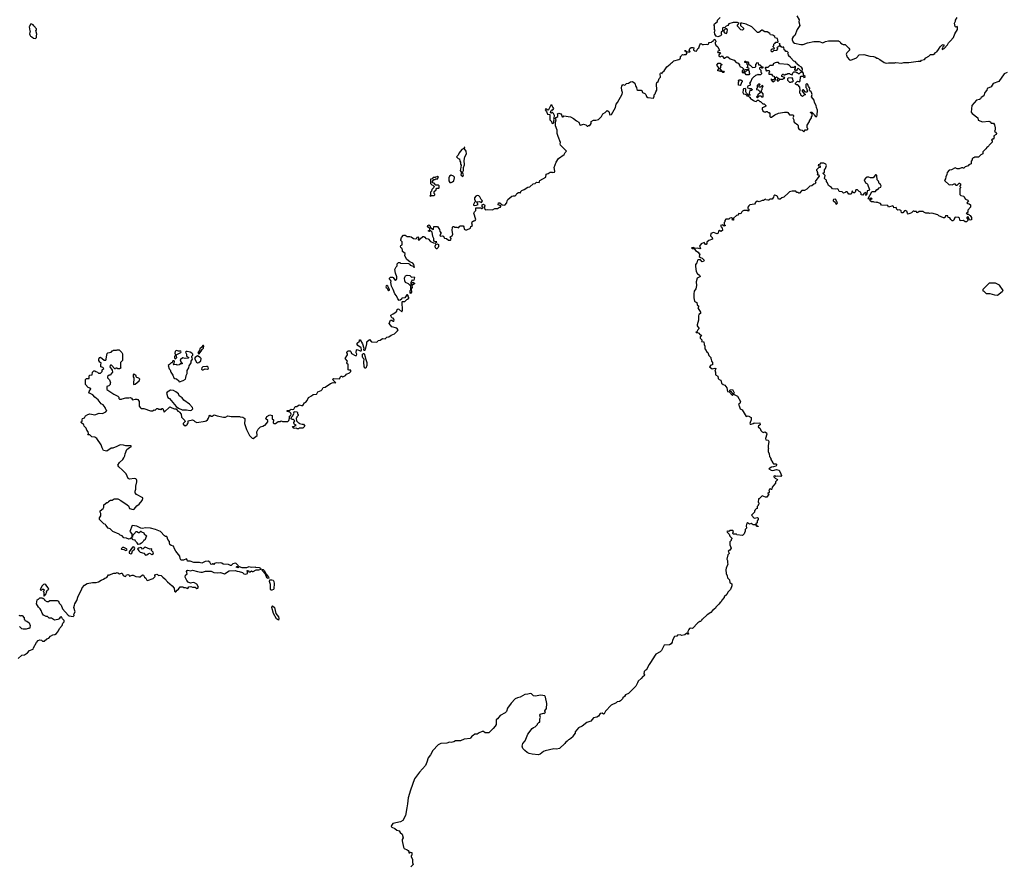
# Model space of a CAD drawing. Extents: x 2029826 to 2248070, y 228728 to 402406.
# Tile 65 of 256: x 2142719 to 2158637, y 257823 to 271501. Entities that reach past the tile are written whole.
import ezdxf

# ---------------------------------------------------------------- set-up
doc = ezdxf.new("R2010")
doc.units = 0

msp = doc.modelspace()

# ---------------------------------------------------------------- linework, layer by layer
at = {"layer": '0CON10XD'}
for points in [[(2142975, 271200), (2142990, 271215), (2142988, 271242), (2142998, 271265), (2142980, 271325), (2142990, 271335), (2142990, 271355), (2142945, 271400), (2142935, 271420), (2142915, 271430), (2142895, 271430), (2142878, 271392), (2142870, 271385), (2142883, 271323), (2142890, 271315), (2142880, 271275), (2142882, 271255), (2142894, 271234), (2142917, 271227), (2142942, 271202), (2142975, 271200)], [(2155520, 270325), (2155516, 270336), (2155493, 270353), (2155488, 270365), (2155492, 270395), (2155473, 270423), (2155462, 270455), (2155442, 270468), (2155430, 270455), (2155430, 270405), (2155440, 270395), (2155450, 270355), (2155460, 270345), (2155445, 270330), (2155425, 270330), (2155388, 270368), (2155382, 270368), (2155370, 270355), (2155370, 270345), (2155402, 270302), (2155418, 270298), (2155420, 270285), (2155392, 270278), (2155375, 270260), (2155365, 270270), (2155355, 270270), (2155348, 270298), (2155330, 270315), (2155330, 270345), (2155338, 270365), (2155332, 270412), (2155298, 270448), (2155275, 270450), (2155262, 270462), (2155260, 270475), (2155295, 270510), (2155325, 270500), (2155338, 270512), (2155340, 270575), (2155352, 270588), (2155385, 270590), (2155395, 270570), (2155420, 270575), (2155420, 270585), (2155390, 270605), (2155390, 270635), (2155370, 270665), (2155372, 270705), (2155358, 270735), (2155320, 270755), (2155290, 270785), (2155290, 270795), (2155275, 270800), (2155255, 270828), (2155235, 270830), (2155183, 270893), (2155150, 270915), (2155152, 270932), (2155140, 270955), (2155147, 270963), (2155145, 270970), (2155125, 270990), (2155105, 270990), (2155092, 271002), (2155080, 271015), (2155070, 271055), (2155055, 271058), (2155045, 271050), (2155032, 271062), (2155010, 271095), (2155005, 271120), (2155000, 271120), (2155000, 271085), (2154990, 271075), (2154990, 271065), (2154972, 271058), (2154960, 271045), (2154970, 271035), (2154970, 271025), (2154960, 271015), (2154958, 271002), (2154905, 271000), (2154888, 270982), (2154872, 270982), (2154870, 271015), (2154882, 271028), (2154915, 271030), (2154920, 271035), (2154918, 271048), (2154900, 271065), (2154900, 271075), (2154910, 271085), (2154912, 271108), (2154925, 271120), (2154935, 271120), (2154942, 271138), (2154975, 271140), (2154980, 271145), (2154970, 271195), (2154935, 271210), (2154925, 271230), (2154895, 271252), (2154857, 271257), (2154845, 271278), (2154805, 271307), (2154765, 271307), (2154725, 271331), (2154715, 271330), (2154670, 271295), (2154647, 271297), (2154556, 271386), (2154465, 271429), (2154395, 271447), (2154370, 271445), (2154370, 271405), (2154418, 271365), (2154419, 271351), (2154405, 271333), (2154375, 271340), (2154321, 271395), (2154322, 271415), (2154350, 271445), (2154326, 271456), (2154252, 271458), (2154184, 271436), (2154170, 271405), (2154143, 271397), (2154115, 271370), (2154092, 271378), (2154080, 271365), (2154080, 271315), (2154060, 271305), (2154060, 271275), (2154068, 271262), (2154047, 271243), (2154005, 271222), (2153977, 271237), (2153958, 271268), (2153952, 271305), (2153960, 271325), (2153950, 271345), (2153950, 271405), (2153942, 271415), (2153952, 271435), (2153998, 271472), (2154000, 271495), (2154042, 271538)], [(2155284, 271565), (2155318, 271498), (2155316, 271465), (2155330, 271405), (2155286, 271345), (2155250, 271245), (2155225, 271222), (2155208, 271195), (2155208, 271175), (2155226, 271136), (2155245, 271120), (2155345, 271098), (2155385, 271098), (2155454, 271126), (2155557, 271147), (2155645, 271147), (2155705, 271130), (2155745, 271148), (2155795, 271158), (2155955, 271158), (2155963, 271153), (2155975, 271150), (2155990, 271135), (2155990, 271125), (2156013, 271113), (2156033, 271103), (2156065, 271100), (2156125, 271040), (2156140, 271015), (2156090, 270965), (2156082, 270945), (2156094, 270894), (2156135, 270852), (2156155, 270848), (2156250, 270885), (2156288, 270932), (2156365, 270940), (2156465, 270912), (2156525, 270908), (2156555, 270898), (2156575, 270880), (2156585, 270880), (2156625, 270858), (2156695, 270808), (2156725, 270800), (2156765, 270807), (2156865, 270802), (2156885, 270808), (2156975, 270798), (2157015, 270810), (2157095, 270810), (2157245, 270832), (2157285, 270830), (2157300, 270845), (2157345, 270857), (2157366, 270884), (2157418, 270912), (2157445, 270938), (2157485, 270940), (2157512, 270955), (2157520, 270970), (2157546, 270984), (2157575, 271020), (2157598, 271065), (2157625, 271092), (2157649, 271099), (2157660, 271095), (2157662, 271085), (2157660, 271075), (2157642, 271065), (2157638, 271042), (2157630, 271035), (2157630, 271020), (2157665, 271038), (2157718, 271095), (2157734, 271126), (2157764, 271156), (2157814, 271216), (2157838, 271275), (2157880, 271345), (2157882, 271382), (2157875, 271390), (2157855, 271383), (2157845, 271390), (2157830, 271445), (2157848, 271475), (2157848, 271495), (2157876, 271535)], [(2154145, 271280), (2154158, 271305), (2154162, 271335), (2154153, 271353), (2154135, 271360), (2154102, 271328), (2154100, 271305), (2154115, 271290), (2154145, 271280)], [(2149335, 268138), (2149312, 268155), (2149318, 268175), (2149335, 268188), (2149352, 268175), (2149362, 268142), (2149405, 268110), (2149410, 268115), (2149412, 268158), (2149475, 268160), (2149505, 268110), (2149512, 268082), (2149532, 268055), (2149512, 268025), (2149515, 268012), (2149525, 268002), (2149555, 268012), (2149565, 268007), (2149585, 267974), (2149618, 267965), (2149650, 267940), (2149681, 267939), (2149689, 267945), (2149692, 267965), (2149680, 267995), (2149709, 268011), (2149723, 268037), (2149713, 268095), (2149718, 268152), (2149725, 268160), (2149735, 268160), (2149748, 268148), (2149785, 268150), (2149815, 268138), (2149834, 268166), (2149845, 268173), (2149890, 268170), (2149901, 268155), (2149907, 268117), (2149926, 268104), (2149950, 268105), (2150008, 268132), (2150015, 268160), (2150042, 268178), (2150030, 268215), (2150032, 268238), (2150055, 268252), (2150065, 268250), (2150085, 268258), (2150093, 268275), (2150062, 268375), (2150070, 268395), (2150092, 268418), (2150095, 268460), (2150175, 268460), (2150185, 268450), (2150195, 268450), (2150210, 268465), (2150198, 268478), (2150198, 268512), (2150215, 268520), (2150235, 268510), (2150241, 268495), (2150228, 268455), (2150244, 268434), (2150255, 268430), (2150285, 268437), (2150365, 268428), (2150398, 268452), (2150445, 268452), (2150475, 268472), (2150490, 268475), (2150500, 268485), (2150500, 268495), (2150452, 268512), (2150458, 268545), (2150482, 268545), (2150518, 268508), (2150560, 268505), (2150596, 268545), (2150601, 268575), (2150613, 268595), (2150675, 268648), (2150695, 268658), (2150727, 268653), (2150745, 268670), (2150754, 268696), (2150785, 268712), (2150802, 268712), (2150815, 268700), (2150820, 268725), (2150835, 268740), (2150875, 268758), (2150935, 268797), (2150967, 268803), (2151020, 268850), (2151054, 268856), (2151075, 268877), (2151115, 268872), (2151122, 268885), (2151120, 268895), (2151130, 268905), (2151223, 268957), (2151232, 269008), (2151265, 269014), (2151294, 269036), (2151325, 269038), (2151335, 269032), (2151365, 269040), (2151369, 269055), (2151360, 269115), (2151392, 269198), (2151432, 269258), (2151522, 269325), (2151536, 269354), (2151560, 269375), (2151464, 269475), (2151457, 269495), (2151460, 269515), (2151422, 269615), (2151407, 269665), (2151406, 269716), (2151383, 269787), (2151382, 269845), (2151390, 269885), (2151380, 269895), (2151380, 269905), (2151391, 269919), (2151418, 269935), (2151418, 269965), (2151410, 269975), (2151415, 269980), (2151435, 269990), (2151465, 269982), (2151477, 269967), (2151482, 269935), (2151495, 269930), (2151505, 269930), (2151515, 269950), (2151625, 269931), (2151670, 269905), (2151718, 269865), (2151756, 269846), (2151775, 269802), (2151785, 269798), (2151835, 269812), (2151871, 269801), (2151895, 269780), (2151905, 269780), (2151915, 269790), (2151935, 269790), (2151960, 269825), (2151960, 269855), (2151995, 269880), (2152035, 269880), (2152075, 269890), (2152125, 269940), (2152145, 269978), (2152185, 270003), (2152215, 270032), (2152245, 270020), (2152262, 269962), (2152285, 269970), (2152350, 270085), (2152361, 270135), (2152386, 270165), (2152460, 270300), (2152466, 270326), (2152454, 270356), (2152450, 270405), (2152455, 270430), (2152468, 270452), (2152495, 270442), (2152505, 270448), (2152529, 270471), (2152560, 270475), (2152595, 270500), (2152625, 270502), (2152662, 270475), (2152673, 270435), (2152691, 270405), (2152695, 270372), (2152713, 270363), (2152765, 270362), (2152775, 270358), (2152787, 270327), (2152825, 270311), (2152843, 270295), (2152855, 270260), (2152873, 270243), (2152965, 270232), (2152979, 270265), (2152978, 270285), (2152994, 270306), (2153001, 270335), (2153020, 270365), (2153014, 270466), (2153022, 270485), (2153043, 270505), (2153055, 270550), (2153077, 270573), (2153073, 270625), (2153078, 270635), (2153085, 270642), (2153108, 270632), (2153110, 270655), (2153136, 270674), (2153180, 270740), (2153235, 270782), (2153254, 270806), (2153273, 270817), (2153292, 270838), (2153375, 270858), (2153393, 270867), (2153400, 270875), (2153400, 270905), (2153415, 270910), (2153420, 270925), (2153433, 270937), (2153455, 270932), (2153465, 270940), (2153495, 270940), (2153510, 270965), (2153500, 270980), (2153485, 270980), (2153470, 271005), (2153490, 271005), (2153500, 270980), (2153555, 270980), (2153560, 270985), (2153542, 271005), (2153552, 271035), (2153575, 271052), (2153603, 271053), (2153620, 271045), (2153610, 271015), (2153617, 271007), (2153635, 270998), (2153660, 270995), (2153682, 271038), (2153700, 271045), (2153713, 271097), (2153727, 271113), (2153736, 271116), (2153755, 271102), (2153775, 271098), (2153815, 271108), (2153837, 271103), (2153858, 271112), (2153860, 271135), (2153905, 271140), (2153915, 271150), (2153928, 271152), (2153935, 271170), (2153956, 271186), (2153972, 271155), (2153972, 271145), (2153960, 271135), (2153963, 271115), (2153975, 271092), (2154008, 271065), (2154030, 271005), (2154002, 270988), (2154003, 270973), (2154045, 270970), (2154050, 270965), (2154020, 270935), (2154022, 270912), (2154045, 270902), (2154075, 270920), (2154105, 270880), (2154115, 270880), (2154145, 270900), (2154165, 270900), (2154205, 270870), (2154270, 270845), (2154302, 270812), (2154330, 270805), (2154360, 270775), (2154350, 270765), (2154360, 270755), (2154360, 270745), (2154398, 270728), (2154418, 270708), (2154418, 270692), (2154400, 270675), (2154400, 270655), (2154415, 270640), (2154428, 270652), (2154440, 270685), (2154452, 270698), (2154505, 270700), (2154510, 270705), (2154508, 270718), (2154482, 270722), (2154480, 270735), (2154490, 270745), (2154490, 270765), (2154480, 270775), (2154480, 270795), (2154465, 270810), (2154442, 270812), (2154440, 270825), (2154445, 270830), (2154455, 270830), (2154465, 270820), (2154488, 270818), (2154500, 270805), (2154502, 270782), (2154515, 270770), (2154528, 270768), (2154565, 270730), (2154608, 270732), (2154620, 270745), (2154620, 270775), (2154645, 270810), (2154660, 270805), (2154662, 270772), (2154685, 270770), (2154712, 270742), (2154738, 270738), (2154725, 270720), (2154715, 270720), (2154705, 270730), (2154680, 270725), (2154680, 270705), (2154700, 270685), (2154700, 270655), (2154710, 270645), (2154710, 270625), (2154695, 270610), (2154665, 270610), (2154655, 270620), (2154645, 270610), (2154612, 270598), (2154598, 270582), (2154585, 270580), (2154553, 270547), (2154540, 270505), (2154520, 270475), (2154530, 270465), (2154530, 270445), (2154490, 270425), (2154480, 270405), (2154515, 270388), (2154545, 270390), (2154560, 270375), (2154555, 270360), (2154522, 270358), (2154510, 270315), (2154512, 270292), (2154528, 270288), (2154528, 270282), (2154502, 270282), (2154467, 270317), (2154458, 270335), (2154457, 270377), (2154445, 270390), (2154420, 270385), (2154413, 270367), (2154408, 270325), (2154420, 270305), (2154445, 270300), (2154470, 270285), (2154475, 270272), (2154495, 270270), (2154515, 270250), (2154528, 270248), (2154530, 270235), (2154580, 270195), (2154603, 270183), (2154625, 270182), (2154645, 270200), (2154665, 270200), (2154685, 270180), (2154698, 270178), (2154732, 270142), (2154755, 270140), (2154780, 270115), (2154780, 270105), (2154767, 270093), (2154722, 270078), (2154722, 270055), (2154735, 270030), (2154753, 270013), (2154775, 270010), (2154785, 270020), (2154805, 270020), (2154822, 270002), (2154835, 270000), (2154847, 269987), (2154848, 269938), (2154858, 269928), (2154875, 269928), (2154925, 269964), (2154985, 269989), (2155085, 270007), (2155125, 270008), (2155135, 270002), (2155165, 269962), (2155220, 269965), (2155230, 269955), (2155230, 269935), (2155218, 269915), (2155232, 269885), (2155234, 269864), (2155242, 269845), (2155298, 269805), (2155307, 269787), (2155307, 269755), (2155315, 269738), (2155335, 269723), (2155370, 269715), (2155395, 269692), (2155415, 269720), (2155445, 269720), (2155460, 269735), (2155460, 269745), (2155450, 269755), (2155450, 269795), (2155490, 269855), (2155490, 269865), (2155520, 269915), (2155520, 269935), (2155530, 269945), (2155530, 269975), (2155502, 270002), (2155502, 270008), (2155528, 270008), (2155560, 269975), (2155562, 269962), (2155585, 269940), (2155605, 269940), (2155612, 269958), (2155619, 270039), (2155600, 270085), (2155596, 270116), (2155568, 270165), (2155565, 270200), (2155520, 270255), (2155532, 270295), (2155520, 270325)], [(2154105, 270650), (2154085, 270650), (2154075, 270660), (2154053, 270663), (2154045, 270670), (2154025, 270668), (2154008, 270675), (2154003, 270687), (2154020, 270705), (2154020, 270725), (2153992, 270765), (2154012, 270798), (2154045, 270800), (2154068, 270778), (2154068, 270772), (2154050, 270755), (2154050, 270725), (2154040, 270715), (2154040, 270705), (2154072, 270672), (2154095, 270670), (2154110, 270655), (2154105, 270650)], [(2154905, 270500), (2154915, 270510), (2154928, 270512), (2154930, 270525), (2154940, 270535), (2154940, 270565), (2154955, 270580), (2154972, 270562), (2154990, 270555), (2154988, 270542), (2154972, 270538), (2154960, 270525), (2154975, 270510), (2154988, 270512), (2155015, 270540), (2155055, 270540), (2155065, 270550), (2155078, 270552), (2155090, 270565), (2155085, 270570), (2155040, 270585), (2155040, 270605), (2155055, 270620), (2155065, 270620), (2155075, 270610), (2155095, 270610), (2155105, 270620), (2155125, 270620), (2155135, 270630), (2155165, 270630), (2155175, 270620), (2155205, 270610), (2155220, 270645), (2155235, 270660), (2155265, 270660), (2155275, 270650), (2155288, 270648), (2155305, 270630), (2155325, 270630), (2155342, 270648), (2155358, 270652), (2155360, 270665), (2155305, 270720), (2155292, 270708), (2155290, 270695), (2155278, 270682), (2155262, 270682), (2155250, 270695), (2155250, 270705), (2155260, 270715), (2155260, 270745), (2155255, 270750), (2155235, 270730), (2155185, 270730), (2155180, 270745), (2155155, 270770), (2155145, 270770), (2155135, 270780), (2155005, 270790), (2154985, 270810), (2154955, 270812), (2154933, 270807), (2154902, 270788), (2154900, 270775), (2154888, 270762), (2154845, 270760), (2154815, 270730), (2154775, 270730), (2154770, 270725), (2154770, 270715), (2154780, 270705), (2154780, 270685), (2154792, 270672), (2154805, 270680), (2154838, 270678), (2154840, 270655), (2154830, 270645), (2154832, 270622), (2154875, 270620), (2154892, 270592), (2154918, 270588), (2154920, 270545), (2154908, 270532), (2154885, 270530), (2154875, 270540), (2154860, 270535), (2154892, 270502), (2154905, 270500)], [(2154505, 270610), (2154462, 270612), (2154440, 270645), (2154442, 270658), (2154458, 270662), (2154485, 270690), (2154498, 270688), (2154510, 270675), (2154510, 270645), (2154520, 270635), (2154520, 270625), (2154505, 270610)], [(2158685, 270647), (2158635, 270628), (2158549, 270501), (2158455, 270468), (2158423, 270417), (2158361, 270389), (2158353, 270365), (2158321, 270325), (2158305, 270272), (2158264, 270246), (2158252, 270225), (2158236, 270214), (2158188, 270202), (2158114, 270116), (2158100, 270005), (2158116, 269986), (2158208, 269915), (2158215, 269880), (2158285, 269852), (2158385, 269862), (2158409, 269849), (2158425, 269832), (2158465, 269828), (2158480, 269805), (2158490, 269755), (2158490, 269715), (2158480, 269705), (2158482, 269695), (2158507, 269677), (2158510, 269665), (2158504, 269646), (2158470, 269625), (2158470, 269615), (2158480, 269605), (2158470, 269595), (2158470, 269585), (2158458, 269572), (2158445, 269570), (2158432, 269558), (2158440, 269545), (2158440, 269525), (2158390, 269475), (2158387, 269463), (2158370, 269445), (2158352, 269438), (2158340, 269415), (2158295, 269370), (2158290, 269365), (2158290, 269335), (2158255, 269320), (2158218, 269282), (2158155, 269280), (2158145, 269270), (2158132, 269268), (2158120, 269255), (2158120, 269235), (2158103, 269217), (2158100, 269175), (2158062, 269158), (2158055, 269140), (2158005, 269122), (2157985, 269100), (2157975, 269100), (2157965, 269110), (2157945, 269110), (2157905, 269092), (2157875, 269092), (2157845, 269110), (2157782, 269078), (2157745, 269068), (2157712, 269035), (2157707, 269003), (2157690, 268965), (2157687, 268933), (2157670, 268905), (2157745, 268832), (2157765, 268838), (2157795, 268832), (2157825, 268850), (2157835, 268850), (2157855, 268830), (2157875, 268830), (2157905, 268860), (2157915, 268860), (2157928, 268848), (2157930, 268825), (2157920, 268815), (2157920, 268805), (2157930, 268795), (2157930, 268785), (2157920, 268775), (2157920, 268675), (2157933, 268663), (2157985, 268650), (2157992, 268622), (2158012, 268602), (2158048, 268588), (2158060, 268575), (2158030, 268545), (2158045, 268530), (2158068, 268528), (2158088, 268508), (2158090, 268475), (2158050, 268425), (2158050, 268395), (2158035, 268380), (2158020, 268375), (2158035, 268360), (2158057, 268357), (2158072, 268342), (2158085, 268340), (2158108, 268305), (2158105, 268270), (2158085, 268262), (2158072, 268272), (2158045, 268320), (2158032, 268308), (2158030, 268295), (2158050, 268275), (2158048, 268255), (2158025, 268238), (2158005, 268238), (2157975, 268258), (2157925, 268250), (2157910, 268295), (2157898, 268308), (2157845, 268310), (2157830, 268295), (2157820, 268265), (2157807, 268253), (2157795, 268252), (2157771, 268271), (2157755, 268300), (2157730, 268305), (2157725, 268330), (2157685, 268330), (2157678, 268302), (2157655, 268300), (2157580, 268335), (2157565, 268348), (2157465, 268373), (2157425, 268370), (2157415, 268378), (2157368, 268378), (2157335, 268390), (2157325, 268400), (2157258, 268402), (2157240, 268385), (2157225, 268382), (2157215, 268400), (2157185, 268400), (2157175, 268410), (2157165, 268410), (2157135, 268380), (2157085, 268362), (2157074, 268374), (2157059, 268409), (2157035, 268419), (2157022, 268415), (2156995, 268382), (2156975, 268382), (2156972, 268412), (2156965, 268420), (2156945, 268430), (2156914, 268424), (2156898, 268435), (2156888, 268468), (2156853, 268463), (2156848, 268485), (2156836, 268496), (2156765, 268470), (2156755, 268500), (2156653, 268503), (2156633, 268533), (2156585, 268550), (2156575, 268560), (2156565, 268550), (2156533, 268553), (2156525, 268560), (2156488, 268558), (2156470, 268575), (2156470, 268595), (2156500, 268605), (2156485, 268620), (2156458, 268602), (2156443, 268603), (2156438, 268615), (2156495, 268720), (2156507, 268727), (2156555, 268728), (2156575, 268760), (2156595, 268760), (2156616, 268784), (2156643, 268797), (2156646, 268815), (2156635, 268838), (2156616, 268856), (2156602, 268895), (2156583, 268915), (2156576, 268985), (2156565, 268996), (2156555, 268994), (2156515, 268947), (2156475, 268947), (2156445, 268959), (2156415, 268959), (2156405, 268953), (2156371, 268915), (2156393, 268865), (2156412, 268855), (2156423, 268845), (2156457, 268755), (2156445, 268740), (2156420, 268735), (2156417, 268685), (2156405, 268662), (2156400, 268665), (2156402, 268695), (2156398, 268708), (2156371, 268699), (2156352, 268668), (2156322, 268672), (2156322, 268695), (2156313, 268713), (2156290, 268725), (2156262, 268752), (2156235, 268750), (2156228, 268715), (2156215, 268702), (2156202, 268702), (2156192, 268712), (2156185, 268730), (2156172, 268728), (2156168, 268692), (2156155, 268680), (2156135, 268680), (2156124, 268684), (2156115, 268700), (2156095, 268718), (2156075, 268720), (2156065, 268710), (2156035, 268700), (2156015, 268720), (2155970, 268725), (2155960, 268735), (2155956, 268756), (2155937, 268767), (2155905, 268762), (2155858, 268768), (2155845, 268790), (2155795, 268820), (2155778, 268865), (2155760, 268885), (2155762, 268905), (2155758, 268915), (2155745, 268918), (2155728, 268935), (2155742, 268985), (2155710, 269015), (2155710, 269025), (2155730, 269035), (2155732, 269075), (2155748, 269095), (2155762, 269145), (2155750, 269165), (2155722, 269182), (2155667, 269183), (2155648, 269162), (2155630, 269155), (2155632, 269142), (2155658, 269138), (2155660, 269115), (2155632, 269108), (2155600, 269075), (2155600, 269065), (2155610, 269055), (2155610, 269035), (2155620, 269025), (2155610, 268995), (2155635, 269000), (2155642, 268975), (2155588, 268905), (2155580, 268885), (2155588, 268865), (2155575, 268850), (2155555, 268843), (2155525, 268818), (2155495, 268810), (2155446, 268764), (2155407, 268743), (2155365, 268740), (2155325, 268700), (2155315, 268700), (2155305, 268710), (2155285, 268710), (2155265, 268730), (2155205, 268730), (2155165, 268720), (2155150, 268705)], [(2154365, 270440), (2154340, 270445), (2154340, 270495), (2154350, 270505), (2154340, 270515), (2154345, 270530), (2154375, 270530), (2154400, 270515), (2154400, 270495), (2154390, 270485), (2154378, 270452), (2154365, 270440)], [(2154645, 270240), (2154675, 270270), (2154705, 270270), (2154715, 270250), (2154740, 270255), (2154740, 270305), (2154710, 270335), (2154710, 270365), (2154720, 270375), (2154720, 270395), (2154730, 270405), (2154740, 270435), (2154725, 270440), (2154698, 270412), (2154675, 270410), (2154670, 270435), (2154688, 270452), (2154685, 270460), (2154665, 270460), (2154642, 270438), (2154640, 270395), (2154630, 270385), (2154632, 270372), (2154658, 270368), (2154690, 270335), (2154688, 270322), (2154650, 270285), (2154648, 270272), (2154630, 270255), (2154645, 270240)], [(2155185, 270490), (2155195, 270500), (2155215, 270500), (2155228, 270512), (2155220, 270525), (2155218, 270548), (2155205, 270560), (2155142, 270558), (2155130, 270545), (2155130, 270525), (2155162, 270492), (2155185, 270490)], [(2151335, 269822), (2151352, 269835), (2151352, 269868), (2151360, 269885), (2151352, 269895), (2151362, 269908), (2151367, 269953), (2151348, 269988), (2151335, 270000), (2151325, 270000), (2151315, 269990), (2151300, 269995), (2151310, 270035), (2151324, 270046), (2151335, 270042), (2151345, 270048), (2151353, 270065), (2151345, 270082), (2151330, 270095), (2151328, 270118), (2151305, 270122), (2151270, 270045), (2151255, 270040), (2151240, 270055), (2151225, 270060), (2151212, 270045), (2151237, 270017), (2151254, 269974), (2151288, 269968), (2151292, 269945), (2151289, 269885), (2151317, 269857), (2151322, 269832), (2151335, 269822)], [(2149885, 268968), (2149894, 268995), (2149880, 269035), (2149892, 269065), (2149896, 269115), (2149908, 269155), (2149904, 269225), (2149916, 269285), (2149940, 269335), (2149935, 269375), (2149910, 269415), (2149917, 269435), (2149905, 269440), (2149898, 269422), (2149866, 269404), (2149822, 269348), (2149808, 269315), (2149780, 269285), (2149805, 269260), (2149830, 269255), (2149832, 269215), (2149847, 269197), (2149848, 269165), (2149857, 269153), (2149847, 269085), (2149838, 269065), (2149860, 269035), (2149850, 268995), (2149885, 268968)], [(2149365, 268650), (2149375, 268660), (2149415, 268660), (2149428, 268672), (2149430, 268685), (2149420, 268695), (2149420, 268725), (2149450, 268755), (2149450, 268765), (2149465, 268780), (2149495, 268780), (2149500, 268785), (2149500, 268815), (2149488, 268828), (2149445, 268830), (2149418, 268858), (2149390, 268865), (2149390, 268885), (2149412, 268918), (2149435, 268920), (2149445, 268930), (2149478, 268932), (2149480, 268945), (2149490, 268955), (2149475, 268970), (2149465, 268960), (2149443, 268957), (2149435, 268950), (2149405, 268950), (2149388, 268932), (2149360, 268925), (2149360, 268855), (2149382, 268832), (2149398, 268828), (2149418, 268805), (2149415, 268790), (2149382, 268758), (2149378, 268732), (2149360, 268715), (2149360, 268665), (2149350, 268655), (2149365, 268650)], [(2149695, 268870), (2149715, 268880), (2149735, 268900), (2149748, 268945), (2149747, 268957), (2149732, 268975), (2149695, 268988), (2149670, 268975), (2149658, 268945), (2149658, 268898), (2149675, 268870), (2149695, 268870)], [(2155150, 268705), (2155070, 268635), (2155040, 268625), (2155015, 268600), (2154985, 268600), (2154970, 268645), (2154957, 268657), (2154925, 268666), (2154912, 268655), (2154907, 268633), (2154885, 268600), (2154845, 268600), (2154832, 268588), (2154815, 268587), (2154783, 268593), (2154775, 268600), (2154745, 268582), (2154725, 268582), (2154675, 268560), (2154643, 268567), (2154610, 268545), (2154610, 268535), (2154597, 268523), (2154525, 268508), (2154507, 268493), (2154492, 268475), (2154493, 268453), (2154505, 268440), (2154508, 268425), (2154495, 268410), (2154485, 268420), (2154465, 268420), (2154425, 268418), (2154405, 268408), (2154392, 268395), (2154380, 268365), (2154345, 268370), (2154330, 268345), (2154305, 268340), (2154260, 268295), (2154257, 268263), (2154242, 268262), (2154240, 268275), (2154250, 268285), (2154225, 268302), (2154200, 268295), (2154185, 268280), (2154135, 268280), (2154120, 268255), (2154120, 268235), (2154110, 268225), (2154108, 268205), (2154110, 268195), (2154130, 268175), (2154105, 268168), (2154088, 268188), (2154050, 268175), (2154058, 268155), (2154077, 268137), (2154080, 268095), (2154055, 268080), (2154033, 268097), (2154017, 268083), (2154010, 268055), (2153996, 268044), (2153935, 268062), (2153892, 268048), (2153888, 268008), (2153912, 267985), (2153920, 267955), (2153860, 267935), (2153830, 267905), (2153830, 267885), (2153815, 267868), (2153805, 267870), (2153785, 267902), (2153735, 267882), (2153708, 267845), (2153728, 267805), (2153715, 267799), (2153675, 267811), (2153627, 267807), (2153622, 267815), (2153605, 267820), (2153580, 267815), (2153592, 267805), (2153625, 267804), (2153645, 267775), (2153687, 267745), (2153705, 267720), (2153720, 267715), (2153710, 267705), (2153703, 267673), (2153725, 267658), (2153755, 267650), (2153783, 267615), (2153776, 267594), (2153755, 267587), (2153725, 267620), (2153685, 267622), (2153675, 267618), (2153668, 267575), (2153647, 267545), (2153644, 267515), (2153658, 267435), (2153678, 267395), (2153705, 267378), (2153716, 267366), (2153718, 267355), (2153713, 267347), (2153673, 267325), (2153657, 267265), (2153660, 267205), (2153650, 267155), (2153623, 267115), (2153616, 267075), (2153616, 267006), (2153630, 266955), (2153642, 266942), (2153665, 266932), (2153674, 266894), (2153698, 266875), (2153684, 266844), (2153726, 266775), (2153724, 266756), (2153701, 266739), (2153691, 266719), (2153693, 266645), (2153673, 266573), (2153672, 266555), (2153700, 266515), (2153700, 266505), (2153681, 266489), (2153665, 266460), (2153648, 266455), (2153655, 266448), (2153675, 266448), (2153700, 266435), (2153716, 266416), (2153740, 266405), (2153722, 266375), (2153722, 266355), (2153745, 266330), (2153748, 266312), (2153742, 266302), (2153778, 266298), (2153782, 266255), (2153798, 266225), (2153798, 266185), (2153818, 266158), (2153822, 266142), (2153842, 266125), (2153858, 266075), (2153890, 266045), (2153890, 266025), (2153897, 266017), (2153902, 265985), (2153918, 265965), (2153920, 265925), (2153895, 265920), (2153872, 265895), (2153915, 265860), (2153955, 265874), (2153973, 265865), (2153957, 265825), (2153967, 265805), (2153970, 265765), (2154003, 265743), (2154012, 265705), (2154025, 265690), (2154055, 265680), (2154065, 265630), (2154090, 265605), (2154120, 265595), (2154152, 265555), (2154164, 265494), (2154188, 265488), (2154245, 265430), (2154260, 265450), (2154238, 265465), (2154229, 265489), (2154212, 265492), (2154200, 265505), (2154200, 265515), (2154208, 265522), (2154245, 265526), (2154268, 265475), (2154260, 265450), (2154325, 265417), (2154374, 265335), (2154359, 265301), (2154338, 265285), (2154353, 265265), (2154366, 265216), (2154397, 265197), (2154465, 265090), (2154495, 265100), (2154543, 265073), (2154546, 265034), (2154527, 264995), (2154524, 264975), (2154530, 264965), (2154545, 264964), (2154578, 264975), (2154595, 264990), (2154605, 264982), (2154685, 264988), (2154690, 264955), (2154665, 264940), (2154660, 264925), (2154690, 264895), (2154702, 264865), (2154725, 264842), (2154745, 264832), (2154765, 264841), (2154795, 264828), (2154796, 264804), (2154774, 264735), (2154782, 264715), (2154817, 264707), (2154830, 264685), (2154818, 264615), (2154822, 264585), (2154830, 264575), (2154822, 264565), (2154818, 264525), (2154837, 264487), (2154840, 264445), (2154850, 264435), (2154850, 264425), (2154860, 264415), (2154860, 264395), (2154890, 264355), (2154890, 264345), (2154908, 264328), (2154945, 264328), (2154958, 264305), (2154945, 264290), (2154905, 264276), (2154875, 264273), (2154830, 264245), (2154870, 264225), (2154895, 264220), (2154956, 264234), (2154996, 264226), (2155026, 264166), (2155033, 264135), (2155025, 264122), (2154965, 264127), (2154945, 264120), (2154925, 264130), (2154912, 264128), (2154910, 264115), (2154930, 264095), (2154968, 264075), (2154965, 264060), (2154940, 264035), (2154940, 264015), (2154882, 263948), (2154880, 263915), (2154875, 263910), (2154865, 263910), (2154855, 263920), (2154840, 263915), (2154830, 263895), (2154837, 263887), (2154838, 263865), (2154813, 263847), (2154815, 263840), (2154828, 263835), (2154798, 263785), (2154775, 263786), (2154725, 263808), (2154675, 263760), (2154665, 263760), (2154660, 263705), (2154670, 263695), (2154670, 263675), (2154660, 263665), (2154658, 263652), (2154640, 263635), (2154640, 263605), (2154625, 263600), (2154610, 263585), (2154610, 263575), (2154600, 263565), (2154600, 263545), (2154550, 263495), (2154595, 263450), (2154645, 263460), (2154658, 263448), (2154660, 263425), (2154640, 263405), (2154640, 263375), (2154620, 263355), (2154620, 263340), (2154628, 263338), (2154640, 263320), (2154658, 263318), (2154658, 263312), (2154642, 263312), (2154620, 263340), (2154575, 263340), (2154545, 263360), (2154515, 263350), (2154485, 263370), (2154472, 263368), (2154462, 263325), (2154470, 263285), (2154450, 263265), (2154450, 263235), (2154440, 263225), (2154430, 263195), (2154405, 263170), (2154315, 263180), (2154305, 263190), (2154255, 263190), (2154250, 263205), (2154258, 263235), (2154246, 263246), (2154205, 263250), (2154185, 263230), (2154165, 263238), (2154152, 263235), (2154155, 263220), (2154188, 263188), (2154200, 263155), (2154230, 263125), (2154230, 263115), (2154220, 263105), (2154220, 263085), (2154200, 263065), (2154200, 263015), (2154220, 262965), (2154197, 262933), (2154172, 262915), (2154190, 262885), (2154190, 262875), (2154170, 262855), (2154152, 262785), (2154160, 262765), (2154160, 262725), (2154170, 262705), (2154138, 262642), (2154134, 262614), (2154139, 262555), (2154158, 262515), (2154163, 262483), (2154192, 262452), (2154200, 262405), (2154218, 262398), (2154230, 262385), (2154230, 262355), (2154213, 262297), (2154165, 262250), (2154150, 262215), (2154110, 262175), (2154106, 262164), (2154070, 262125), (2154065, 262110), (2154060, 262095), (2154042, 262088), (2154023, 262057), (2153975, 262010), (2153968, 261995), (2153918, 261955), (2153895, 261922), (2153834, 261886), (2153760, 261815), (2153745, 261810), (2153740, 261795), (2153725, 261780), (2153715, 261780), (2153681, 261759), (2153595, 261668), (2153565, 261670), (2153550, 261665), (2153535, 261650), (2153523, 261615), (2153520, 261595), (2153530, 261585), (2153530, 261575), (2153523, 261573), (2153505, 261588), (2153470, 261565), (2153426, 261554), (2153395, 261562), (2153355, 261560), (2153345, 261540), (2153305, 261538), (2153272, 261475), (2153268, 261445), (2153250, 261415), (2153225, 261402), (2153140, 261395), (2153095, 261308), (2153075, 261288), (2153005, 261250), (2152990, 261235), (2152918, 261115), (2152894, 261086), (2152847, 260993), (2152835, 260990), (2152815, 260970), (2152807, 260935), (2152818, 260915), (2152815, 260898), (2152791, 260889), (2152766, 260855), (2152717, 260815), (2152709, 260785), (2152678, 260732), (2152605, 260660), (2152560, 260615), (2152514, 260596), (2152496, 260564), (2152470, 260545), (2152465, 260530), (2152433, 260497), (2152415, 260488), (2152378, 260482), (2152360, 260465), (2152281, 260429), (2152191, 260329), (2152170, 260285), (2152155, 260282), (2152135, 260300), (2152105, 260290), (2152075, 260248), (2152047, 260233), (2151995, 260222), (2151951, 260169), (2151890, 260145), (2151814, 260086), (2151755, 260058), (2151700, 259995), (2151697, 259973), (2151660, 259925), (2151660, 259915), (2151605, 259870), (2151590, 259865), (2151565, 259840), (2151555, 259840), (2151533, 259807), (2151446, 259724), (2151395, 259718), (2151355, 259720), (2151215, 259687), (2151185, 259677), (2151135, 259636), (2151105, 259626), (2151004, 259634), (2150955, 259648), (2150922, 259662), (2150885, 259693), (2150853, 259725), (2150840, 259765), (2150855, 259808), (2150891, 259849), (2150932, 259958), (2151005, 260052), (2151023, 260067), (2151050, 260075), (2151090, 260115), (2151090, 260125), (2151115, 260150), (2151128, 260152), (2151130, 260205), (2151140, 260225), (2151130, 260265), (2151135, 260280), (2151185, 260300), (2151195, 260290), (2151220, 260315), (2151210, 260325), (2151210, 260335), (2151237, 260373), (2151242, 260455), (2151222, 260555), (2151210, 260575), (2151145, 260590), (2151055, 260572), (2151025, 260580), (2150995, 260612), (2150975, 260617), (2150936, 260604), (2150885, 260598), (2150810, 260555), (2150765, 260547), (2150730, 260530), (2150665, 260460), (2150605, 260380), (2150588, 260322), (2150570, 260305), (2150488, 260262), (2150445, 260207), (2150422, 260188), (2150422, 260115), (2150408, 260085), (2150375, 260050)], [(2150067, 268497), (2150105, 268503), (2150130, 268515), (2150108, 268555), (2150111, 268559), (2150155, 268562), (2150185, 268550), (2150200, 268575), (2150182, 268595), (2150159, 268639), (2150144, 268654), (2150115, 268662), (2150091, 268649), (2150070, 268625), (2150073, 268603), (2150090, 268565), (2150072, 268548), (2150057, 268515), (2150058, 268505), (2150067, 268497)], [(2155925, 268523), (2155936, 268534), (2155938, 268548), (2155922, 268572), (2155915, 268595), (2155905, 268602), (2155874, 268596), (2155868, 268585), (2155872, 268575), (2155901, 268551), (2155915, 268527), (2155925, 268523)], [(2144288, 264605), (2144225, 264581), (2144195, 264580), (2144125, 264528), (2144075, 264540), (2144050, 264585), (2144036, 264635), (2143965, 264737), (2143936, 264756), (2143884, 264764), (2143855, 264792), (2143822, 264795), (2143830, 264815), (2143828, 264845), (2143802, 264872), (2143795, 264900), (2143760, 264935), (2143758, 264958), (2143710, 264995), (2143710, 265005), (2143730, 265015), (2143728, 265035), (2143735, 265060), (2143765, 265070), (2143785, 265100), (2143820, 265125), (2143855, 265133), (2143935, 265120), (2144005, 265143), (2144055, 265138), (2144110, 265165), (2144130, 265185), (2144113, 265203), (2144102, 265235), (2144070, 265280), (2144034, 265295), (2143985, 265362), (2143935, 265402), (2143903, 265443), (2143847, 265465), (2143839, 265485), (2143841, 265495), (2143870, 265535), (2143870, 265545), (2143825, 265560), (2143782, 265605), (2143783, 265687), (2143798, 265702), (2143840, 265705), (2143843, 265747), (2143855, 265760), (2143888, 265762), (2143894, 265806), (2143915, 265828), (2143935, 265830), (2143948, 265818), (2143978, 265808), (2143993, 265793), (2144025, 265790), (2144050, 265815), (2144050, 265845), (2144078, 265865), (2144065, 265880), (2144030, 265895), (2144028, 265925), (2144037, 265957), (2144015, 265970), (2143996, 265996), (2143996, 266015), (2144008, 266045), (2144025, 266049), (2144085, 265999), (2144110, 266000), (2144118, 266015), (2144120, 266055), (2144133, 266107), (2144145, 266120), (2144195, 266130), (2144215, 266150), (2144225, 266150), (2144235, 266160), (2144285, 266160), (2144295, 266170), (2144325, 266170), (2144370, 266125), (2144380, 266105), (2144380, 265995), (2144350, 265965), (2144350, 265885), (2144360, 265875), (2144335, 265860), (2144305, 265860), (2144295, 265870), (2144275, 265870), (2144265, 265860), (2144255, 265862), (2144201, 265921), (2144185, 265921), (2144179, 265915), (2144176, 265895), (2144215, 265837), (2144220, 265805), (2144190, 265775), (2144185, 265760), (2144165, 265760), (2144140, 265735), (2144140, 265715), (2144170, 265685), (2144188, 265635), (2144180, 265625), (2144180, 265605), (2144160, 265585), (2144130, 265575), (2144128, 265525), (2144239, 265449), (2144307, 265417), (2144320, 265405), (2144323, 265383), (2144335, 265370), (2144365, 265370), (2144373, 265377), (2144437, 265393), (2144485, 265390), (2144505, 265396), (2144525, 265388), (2144545, 265362), (2144585, 265373), (2144613, 265373), (2144630, 265365), (2144652, 265335), (2144652, 265255), (2144670, 265230), (2144685, 265221), (2144725, 265218), (2144835, 265180), (2144865, 265180), (2144895, 265200), (2144905, 265190), (2144935, 265220), (2144955, 265220), (2144965, 265210), (2144995, 265210), (2145005, 265200), (2145022, 265218), (2145035, 265220), (2145055, 265160), (2145145, 265248), (2145178, 265228), (2145223, 265213), (2145247, 265217), (2145274, 265174), (2145292, 265172), (2145303, 265163), (2145327, 265127), (2145335, 265080), (2145390, 265025), (2145392, 265008), (2145362, 264978), (2145360, 264965), (2145395, 264942), (2145407, 264943), (2145430, 264965), (2145430, 264975), (2145440, 264985), (2145440, 265015), (2145445, 265020), (2145515, 265037), (2145535, 265027), (2145549, 265009), (2145585, 264992), (2145717, 265013), (2145735, 265020), (2145753, 265037), (2145772, 265065), (2145782, 265098), (2145795, 265110), (2145815, 265098), (2145832, 265098), (2145861, 265119), (2145909, 265099), (2146015, 265080), (2146045, 265082), (2146085, 265099), (2146135, 265089), (2146275, 265090), (2146283, 265083), (2146325, 265080), (2146345, 265070), (2146357, 265057), (2146360, 265035), (2146354, 264975), (2146388, 264878), (2146434, 264784), (2146475, 264743), (2146495, 264737), (2146558, 264785), (2146552, 264845), (2146574, 264886), (2146610, 264925), (2146647, 264933), (2146675, 264950), (2146685, 264950), (2146728, 265002), (2146730, 265025), (2146700, 265055), (2146715, 265090), (2146765, 265120), (2146798, 265108), (2146800, 265055), (2146820, 265035), (2146818, 264988), (2146828, 264978), (2146855, 264978), (2146895, 265010), (2146935, 265010), (2146945, 265018), (2146965, 265010), (2147055, 265010), (2147070, 265025), (2147082, 265065), (2147083, 265095), (2147101, 265109), (2147107, 265127), (2147102, 265142), (2147088, 265158), (2147045, 265172), (2147045, 265190), (2147075, 265190), (2147105, 265210), (2147137, 265203), (2147150, 265210), (2147175, 265250), (2147197, 265253), (2147235, 265280), (2147275, 265268), (2147295, 265270), (2147325, 265310), (2147345, 265320), (2147369, 265351), (2147388, 265395), (2147398, 265405), (2147437, 265423), (2147462, 265448), (2147515, 265450), (2147525, 265458), (2147541, 265489), (2147595, 265513), (2147610, 265525), (2147623, 265557), (2147655, 265562), (2147745, 265626), (2147785, 265641), (2147830, 265635), (2147787, 265675), (2147783, 265695), (2147794, 265706), (2147895, 265700), (2147902, 265725), (2147915, 265740), (2147925, 265740), (2147935, 265730), (2147945, 265732), (2147986, 265754), (2148003, 265777), (2148050, 265795), (2148070, 265815), (2148075, 265840), (2148045, 265838), (2148030, 265845), (2148030, 265935), (2148014, 265944), (2148010, 265955), (2148020, 265985), (2147980, 266025), (2148005, 266072), (2148020, 266085), (2148020, 266105), (2148010, 266115), (2148010, 266125), (2148023, 266147), (2148035, 266153), (2148060, 266150), (2148071, 266141), (2148085, 266110), (2148145, 266077), (2148166, 266074), (2148172, 266095), (2148159, 266119), (2148164, 266166), (2148175, 266174), (2148225, 266151), (2148237, 266153), (2148246, 266165), (2148239, 266199), (2148187, 266235), (2148173, 266255), (2148177, 266275), (2148210, 266305), (2148212, 266328), (2148225, 266328), (2148262, 266262), (2148280, 266195), (2148278, 266175), (2148285, 266162), (2148295, 266160), (2148308, 266172), (2148330, 266265), (2148329, 266295), (2148375, 266337), (2148408, 266298), (2148495, 266292), (2148510, 266305), (2148515, 266320), (2148545, 266322), (2148585, 266351), (2148625, 266347), (2148655, 266373), (2148685, 266380), (2148725, 266407), (2148776, 266424), (2148828, 266475), (2148837, 266493), (2148817, 266517), (2148735, 266540), (2148690, 266595), (2148712, 266648), (2148735, 266648), (2148755, 266632), (2148765, 266632), (2148772, 266645), (2148770, 266665), (2148755, 266680), (2148737, 266687), (2148720, 266715), (2148720, 266725), (2148755, 266750), (2148786, 266764), (2148816, 266794), (2148823, 266817), (2148835, 266830), (2148846, 266826), (2148895, 266780), (2148906, 266805), (2148900, 266945), (2148905, 266950), (2148945, 266950), (2148975, 266980), (2148990, 266985), (2149010, 267005), (2149010, 267015), (2148998, 267028), (2148998, 267048), (2148987, 267057), (2148975, 267058), (2148945, 267010), (2148900, 267005), (2148890, 266995), (2148890, 266985), (2148872, 266968), (2148855, 266967), (2148830, 266990), (2148808, 267038), (2148785, 267072), (2148759, 267145), (2148730, 267195), (2148717, 267253), (2148722, 267275), (2148713, 267293), (2148695, 267310), (2148698, 267325), (2148715, 267340), (2148745, 267343), (2148758, 267335), (2148778, 267305), (2148793, 267293), (2148805, 267298), (2148817, 267315), (2148818, 267348), (2148797, 267405), (2148782, 267465), (2148803, 267507), (2148820, 267525), (2148822, 267558), (2148845, 267580), (2148865, 267580), (2148875, 267570), (2149005, 267560), (2149025, 267550), (2149030, 267535), (2149078, 267518), (2149093, 267503), (2149100, 267505), (2149090, 267545), (2149075, 267568), (2149025, 267590), (2148977, 267627), (2148948, 267685), (2148950, 267725), (2148910, 267755), (2148910, 267785), (2148900, 267795), (2148898, 267808), (2148885, 267810), (2148873, 267833), (2148880, 267855), (2148900, 267865), (2148902, 267912), (2148882, 267932), (2148878, 267945), (2148890, 267985), (2148925, 268020), (2148935, 268021), (2148950, 268020), (2148985, 267998), (2149025, 268000), (2149050, 267995), (2149085, 267968), (2149111, 267961), (2149134, 267966), (2149143, 267987), (2149155, 267993), (2149170, 267965), (2149160, 267955), (2149160, 267945), (2149175, 267940), (2149182, 267958), (2149195, 267960), (2149234, 267996), (2149255, 267999), (2149270, 267990), (2149285, 267964), (2149322, 267962), (2149359, 267919), (2149410, 267895), (2149435, 267890), (2149460, 267915), (2149425, 267920), (2149413, 267933), (2149412, 267965), (2149398, 267998), (2149387, 268067), (2149365, 268090), (2149355, 268090), (2149345, 268080), (2149330, 268085), (2149330, 268095), (2149348, 268102), (2149352, 268115), (2149348, 268128), (2149335, 268138)], [(2149465, 267800), (2149455, 267800), (2149442, 267815), (2149438, 267842), (2149445, 267870), (2149475, 267880), (2149487, 267867), (2149490, 267835), (2149485, 267820), (2149465, 267800)], [(2149035, 267080), (2149030, 267085), (2149034, 267126), (2149040, 267135), (2149040, 267195), (2149003, 267233), (2148955, 267257), (2148945, 267280), (2148941, 267325), (2148946, 267344), (2148958, 267365), (2148985, 267374), (2149025, 267366), (2149055, 267342), (2149095, 267348), (2149100, 267335), (2149090, 267295), (2149075, 267290), (2149062, 267298), (2149043, 267257), (2149040, 267225), (2149045, 267220), (2149058, 267222), (2149060, 267245), (2149075, 267260), (2149088, 267258), (2149100, 267245), (2149100, 267235), (2149060, 267205), (2149062, 267175), (2149050, 267155), (2149052, 267098), (2149035, 267080)], [(2148685, 267128), (2148695, 267130), (2148696, 267145), (2148671, 267195), (2148655, 267208), (2148646, 267204), (2148638, 267185), (2148642, 267175), (2148658, 267165), (2148670, 267135), (2148685, 267128)], [(2158525, 267052), (2158605, 267108), (2158618, 267125), (2158558, 267215), (2158495, 267242), (2158390, 267245), (2158290, 267145), (2158292, 267122), (2158308, 267118), (2158345, 267080), (2158405, 267078), (2158477, 267057), (2158525, 267052)], [(2145235, 266024), (2145245, 266027), (2145259, 266045), (2145256, 266065), (2145248, 266075), (2145250, 266085), (2145326, 266124), (2145330, 266135), (2145322, 266145), (2145285, 266146), (2145255, 266156), (2145245, 266153), (2145235, 266140), (2145229, 266115), (2145242, 266078), (2145223, 266065), (2145219, 266045), (2145225, 266028), (2145235, 266024)], [(2145615, 266100), (2145653, 266145), (2145667, 266175), (2145693, 266195), (2145697, 266225), (2145690, 266235), (2145682, 266235), (2145662, 266208), (2145630, 266185), (2145624, 266156), (2145600, 266125), (2145602, 266112), (2145615, 266100)], [(2145305, 265652), (2145359, 265671), (2145397, 265693), (2145407, 265713), (2145412, 265755), (2145429, 265785), (2145429, 265835), (2145452, 265875), (2145459, 265911), (2145491, 265955), (2145493, 265987), (2145511, 266015), (2145508, 266038), (2145500, 266045), (2145500, 266065), (2145517, 266083), (2145517, 266097), (2145503, 266113), (2145475, 266131), (2145425, 266142), (2145408, 266142), (2145398, 266132), (2145413, 266095), (2145416, 266066), (2145452, 266045), (2145445, 266033), (2145395, 266030), (2145355, 266040), (2145317, 266013), (2145314, 266004), (2145323, 265973), (2145348, 265948), (2145345, 265940), (2145325, 265940), (2145315, 265950), (2145308, 265932), (2145297, 265923), (2145265, 265920), (2145255, 265930), (2145213, 265923), (2145202, 265935), (2145217, 265953), (2145220, 265975), (2145215, 265988), (2145205, 265992), (2145195, 265990), (2145185, 265960), (2145165, 265960), (2145140, 265930), (2145118, 265915), (2145133, 265863), (2145150, 265845), (2145162, 265805), (2145195, 265760), (2145212, 265715), (2145225, 265702), (2145255, 265698), (2145290, 265665), (2145290, 265655), (2145305, 265652)], [(2145595, 265960), (2145615, 265963), (2145648, 265992), (2145652, 266025), (2145636, 266046), (2145595, 266070), (2145557, 266045), (2145543, 266025), (2145577, 265967), (2145595, 265960)], [(2148315, 265870), (2148305, 265871), (2148288, 265895), (2148282, 265975), (2148288, 266015), (2148268, 266038), (2148261, 266055), (2148263, 266095), (2148275, 266110), (2148286, 266106), (2148306, 266056), (2148308, 266025), (2148329, 265965), (2148332, 265915), (2148315, 265870)], [(2145685, 265842), (2145715, 265858), (2145756, 265854), (2145769, 265865), (2145766, 265885), (2145755, 265896), (2145740, 265900), (2145678, 265895), (2145663, 265877), (2145660, 265855), (2145673, 265843), (2145685, 265842)], [(2144565, 265608), (2144585, 265613), (2144650, 265665), (2144660, 265695), (2144645, 265710), (2144615, 265720), (2144602, 265732), (2144600, 265745), (2144575, 265770), (2144558, 265772), (2144553, 265765), (2144555, 265730), (2144562, 265715), (2144558, 265615), (2144565, 265608)], [(2145475, 265189), (2145495, 265193), (2145517, 265215), (2145515, 265237), (2145465, 265291), (2145370, 265355), (2145345, 265390), (2145298, 265425), (2145284, 265454), (2145245, 265487), (2145205, 265509), (2145155, 265517), (2145102, 265485), (2145092, 265465), (2145113, 265395), (2145140, 265380), (2145251, 265251), (2145284, 265224), (2145345, 265197), (2145415, 265200), (2145475, 265189)], [(2147225, 264892), (2147203, 264893), (2147195, 264900), (2147158, 264898), (2147140, 264905), (2147132, 264915), (2147130, 264925), (2147135, 264930), (2147155, 264930), (2147165, 264940), (2147190, 264945), (2147162, 264962), (2147150, 264985), (2147150, 264995), (2147168, 265018), (2147145, 265040), (2147125, 265040), (2147110, 265055), (2147115, 265080), (2147130, 265095), (2147157, 265143), (2147150, 265155), (2147155, 265170), (2147198, 265168), (2147210, 265155), (2147210, 265135), (2147220, 265125), (2147220, 265105), (2147200, 265085), (2147200, 265075), (2147190, 265065), (2147192, 265022), (2147225, 264990), (2147235, 264990), (2147245, 264980), (2147285, 264968), (2147305, 264968), (2147328, 264935), (2147295, 264900), (2147245, 264900), (2147225, 264892)], [(2142695, 261178), (2142753, 261237), (2142795, 261240), (2142846, 261274), (2142875, 261308), (2142936, 261334), (2142942, 261355), (2142989, 261441), (2143019, 261471), (2143045, 261482), (2143070, 261475), (2143085, 261460), (2143117, 261463), (2143155, 261498), (2143189, 261511), (2143215, 261540), (2143255, 261562), (2143285, 261568), (2143315, 261582), (2143345, 261630), (2143363, 261665), (2143408, 261715), (2143418, 261752), (2143438, 261775), (2143440, 261795), (2143411, 261821), (2143392, 261852), (2143375, 261850), (2143356, 261824), (2143335, 261812), (2143282, 261802), (2143235, 261830), (2143195, 261832), (2143167, 261857), (2143148, 261858), (2143105, 261882), (2143080, 261915), (2143068, 261955), (2143050, 261985), (2143025, 262010), (2142993, 262065), (2143002, 262128), (2143015, 262140), (2143025, 262140), (2143045, 262160), (2143085, 262160), (2143095, 262150), (2143105, 262150), (2143120, 262135), (2143120, 262125), (2143155, 262100), (2143185, 262102), (2143205, 262120), (2143325, 262118), (2143346, 262106), (2143358, 262075), (2143388, 262045), (2143412, 261982), (2143501, 261881), (2143521, 261871), (2143585, 261861), (2143597, 261875), (2143592, 261895), (2143618, 261935), (2143596, 262005), (2143603, 262045), (2143610, 262065), (2143644, 262116), (2143664, 262186), (2143720, 262290), (2143731, 262325), (2143766, 262364), (2143808, 262392), (2143898, 262408), (2143954, 262406), (2143992, 262418), (2144035, 262447), (2144075, 262460), (2144094, 262476), (2144125, 262490), (2144155, 262530), (2144175, 262530), (2144196, 262544), (2144242, 262558), (2144275, 262558), (2144292, 262568), (2144305, 262567), (2144335, 262546), (2144365, 262560), (2144377, 262557), (2144392, 262522), (2144425, 262508), (2144435, 262510), (2144447, 262533), (2144465, 262540), (2144483, 262533), (2144495, 262512), (2144535, 262527), (2144555, 262527), (2144594, 262504), (2144645, 262498), (2144665, 262502), (2144705, 262530), (2144718, 262525), (2144735, 262497), (2144757, 262477), (2144774, 262445), (2144785, 262442), (2144879, 262471), (2144908, 262505), (2144901, 262521), (2144902, 262535), (2144935, 262542), (2144945, 262540), (2144965, 262520), (2144985, 262528), (2145005, 262522), (2145032, 262492), (2145065, 262469), (2145109, 262419), (2145186, 262356), (2145216, 262315), (2145219, 262269), (2145235, 262258), (2145245, 262258), (2145264, 262286), (2145288, 262302), (2145312, 262338), (2145355, 262340), (2145375, 262329), (2145395, 262329), (2145435, 262312), (2145454, 262336), (2145485, 262343), (2145515, 262332), (2145555, 262331), (2145585, 262311), (2145600, 262315), (2145608, 262335), (2145585, 262380), (2145544, 262404), (2145525, 262409), (2145480, 262400), (2145445, 262416), (2145420, 262440), (2145393, 262495), (2145398, 262525), (2145424, 262546), (2145417, 262585), (2145425, 262602), (2145435, 262609), (2145485, 262599), (2145515, 262607), (2145595, 262584), (2145648, 262578), (2145675, 262578), (2145725, 262590), (2145815, 262592), (2145855, 262572), (2145915, 262563), (2145965, 262571), (2146032, 262548), (2146104, 262596), (2146205, 262605), (2146235, 262589), (2146268, 262588), (2146322, 262572), (2146345, 262550), (2146375, 262542), (2146400, 262555), (2146400, 262585), (2146392, 262595), (2146400, 262605), (2146422, 262595), (2146420, 262585), (2146425, 262580), (2146445, 262580), (2146465, 262598), (2146478, 262588), (2146495, 262587), (2146540, 262615), (2146585, 262613), (2146622, 262625), (2146616, 262636), (2146595, 262646), (2146535, 262650), (2146525, 262658), (2146465, 262651), (2146425, 262661), (2146385, 262648), (2146315, 262648), (2146275, 262660), (2146245, 262647), (2146220, 262655), (2146230, 262665), (2146257, 262673), (2146252, 262685), (2146220, 262715), (2146205, 262720), (2146165, 262712), (2146138, 262685), (2146125, 262683), (2146095, 262700), (2146007, 262707), (2145985, 262723), (2145965, 262726), (2145925, 262722), (2145895, 262726), (2145870, 262715), (2145855, 262700), (2145845, 262710), (2145835, 262710), (2145825, 262700), (2145810, 262705), (2145791, 262735), (2145765, 262752), (2145715, 262750), (2145665, 262721), (2145625, 262730), (2145535, 262732), (2145473, 262753), (2145434, 262754), (2145427, 262777), (2145415, 262790), (2145365, 262770), (2145335, 262767), (2145322, 262775), (2145312, 262795), (2145310, 262835), (2145242, 262915), (2145221, 262951), (2145205, 262993), (2145165, 263006), (2145144, 263024), (2145139, 263045), (2145142, 263072), (2145116, 263105), (2145101, 263141), (2145095, 263150), (2145075, 263153), (2145058, 263165), (2144994, 263234), (2144915, 263266), (2144834, 263286), (2144755, 263291), (2144705, 263283), (2144675, 263287), (2144615, 263319), (2144535, 263330), (2144502, 263235), (2144530, 263195), (2144532, 263142), (2144548, 263152), (2144552, 263178), (2144585, 263210), (2144595, 263230), (2144615, 263230), (2144638, 263218), (2144652, 263218), (2144675, 263240), (2144685, 263240), (2144690, 263225), (2144725, 263210), (2144730, 263195), (2144770, 263165), (2144740, 263095), (2144725, 263090), (2144715, 263070), (2144690, 263045), (2144662, 263028), (2144635, 263023), (2144619, 263049), (2144590, 263075), (2144585, 263090), (2144555, 263098), (2144528, 263128), (2144505, 263112), (2144485, 263110), (2144447, 263127), (2144405, 263132), (2144375, 263160), (2144345, 263172), (2144325, 263192), (2144223, 263233), (2144180, 263275), (2144150, 263285), (2144110, 263335), (2144108, 263348), (2144080, 263355), (2144010, 263425), (2144010, 263455), (2144030, 263485), (2144030, 263525), (2144020, 263545), (2144020, 263565), (2144068, 263602), (2144080, 263625), (2144080, 263665), (2144125, 263700), (2144145, 263700), (2144160, 263715), (2144160, 263725), (2144185, 263740), (2144215, 263740), (2144245, 263760), (2144285, 263762), (2144305, 263758), (2144355, 263732), (2144458, 263665), (2144476, 263646), (2144496, 263606), (2144555, 263586), (2144570, 263595), (2144615, 263648), (2144648, 263672), (2144698, 263735), (2144712, 263765), (2144708, 263778), (2144609, 263829), (2144588, 263855), (2144587, 263885), (2144599, 263915), (2144599, 263965), (2144614, 264035), (2144613, 264055), (2144605, 264072), (2144594, 264084), (2144575, 264089), (2144495, 264080), (2144475, 264088), (2144440, 264165), (2144383, 264225), (2144323, 264275), (2144307, 264305), (2144330, 264345), (2144384, 264396), (2144404, 264425), (2144419, 264455), (2144425, 264490), (2144450, 264555), (2144495, 264592), (2144519, 264601), (2144520, 264615), (2144435, 264617), (2144395, 264630), (2144345, 264633), (2144288, 264605)], [(2144435, 262924), (2144454, 262935), (2144451, 262945), (2144443, 262955), (2144405, 262974), (2144383, 262975), (2144360, 262955), (2144365, 262948), (2144405, 262940), (2144435, 262924)], [(2144515, 262873), (2144534, 262885), (2144542, 262918), (2144577, 262945), (2144579, 262965), (2144565, 262987), (2144545, 262982), (2144486, 262905), (2144489, 262885), (2144515, 262873)], [(2144755, 262852), (2144775, 262853), (2144795, 262873), (2144815, 262881), (2144853, 262863), (2144880, 262875), (2144878, 262898), (2144852, 262925), (2144855, 262950), (2144825, 262948), (2144745, 262978), (2144730, 262970), (2144715, 262950), (2144705, 262948), (2144688, 262968), (2144675, 262972), (2144638, 262965), (2144626, 262955), (2144645, 262918), (2144665, 262898), (2144725, 262881), (2144755, 262852)], [(2146735, 262471), (2146713, 262485), (2146692, 262542), (2146641, 262605), (2146636, 262615), (2146640, 262620), (2146655, 262619), (2146672, 262605), (2146704, 262544), (2146742, 262495), (2146744, 262476), (2146735, 262471)], [(2143115, 262190), (2143148, 262225), (2143152, 262248), (2143160, 262255), (2143152, 262268), (2143175, 262290), (2143190, 262295), (2143178, 262325), (2143143, 262373), (2143125, 262380), (2143105, 262378), (2143082, 262355), (2143050, 262295), (2143065, 262280), (2143085, 262300), (2143105, 262300), (2143120, 262285), (2143100, 262265), (2143110, 262255), (2143110, 262195), (2143115, 262190)], [(2146795, 262282), (2146784, 262284), (2146775, 262295), (2146771, 262375), (2146758, 262425), (2146761, 262449), (2146775, 262454), (2146795, 262454), (2146814, 262444), (2146828, 262425), (2146832, 262395), (2146830, 262305), (2146824, 262295), (2146795, 262282)], [(2146905, 261800), (2146871, 261821), (2146823, 261905), (2146796, 262005), (2146799, 262025), (2146805, 262030), (2146836, 262005), (2146858, 261908), (2146904, 261854), (2146910, 261825), (2146905, 261800)], [(2142705, 261880), (2142725, 261872), (2142735, 261878), (2142760, 261875), (2142790, 261835), (2142790, 261815), (2142800, 261805), (2142800, 261795), (2142835, 261782), (2142870, 261755), (2142890, 261715), (2142885, 261680), (2142875, 261668), (2142855, 261668), (2142825, 261657), (2142774, 261654), (2142755, 261660), (2142715, 261700)], [(2150375, 260050), (2150302, 259978), (2150245, 259978), (2150215, 260000), (2150198, 260002), (2150148, 259982), (2150115, 259960), (2150075, 259960), (2150050, 259935), (2150035, 259930), (2150010, 259905), (2150005, 259890), (2149905, 259878), (2149845, 259850), (2149765, 259852), (2149735, 259832), (2149695, 259822), (2149667, 259827), (2149625, 259812), (2149525, 259810), (2149484, 259786), (2149397, 259695), (2149358, 259625), (2149322, 259578), (2149302, 259505), (2149277, 259453), (2149182, 259345), (2149101, 259235), (2149036, 259054), (2149001, 258929), (2148990, 258835), (2148975, 258770), (2148957, 258645), (2148913, 258565), (2148875, 258541), (2148754, 258516), (2148731, 258485), (2148726, 258465), (2148735, 258453), (2148785, 258432), (2148815, 258407), (2148855, 258398), (2148871, 258371), (2148903, 258343), (2148918, 258285), (2148902, 258255), (2148903, 258237), (2148923, 258133), (2148935, 258110), (2148982, 258092), (2148998, 258078), (2149010, 258065), (2149012, 258042), (2149025, 258040), (2149035, 258050), (2149060, 258045), (2149060, 258005), (2149050, 257995), (2149050, 257975), (2149067, 257937), (2149070, 257885), (2149080, 257855), (2149040, 257815)]]:
    msp.add_lwpolyline(points, dxfattribs=at)

doc.saveas('drawing.dxf')
